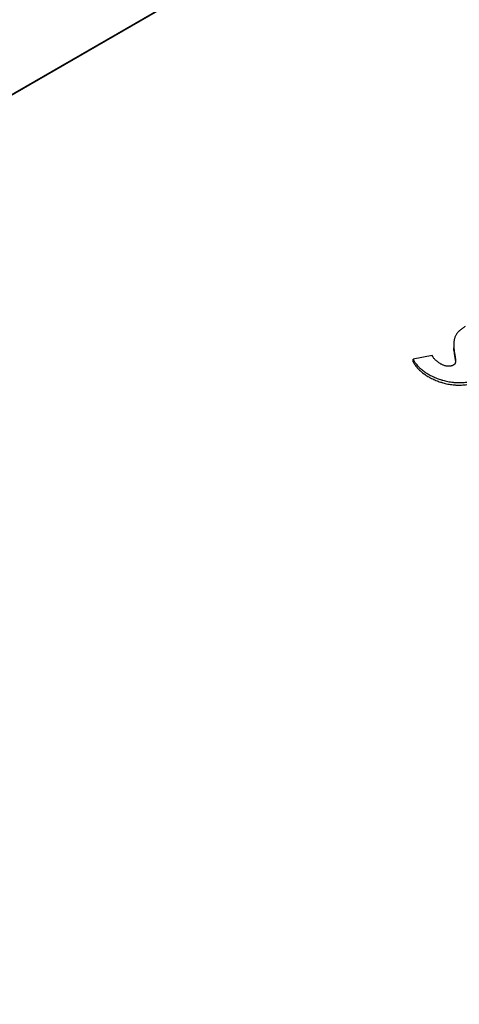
# Model space of a CAD drawing. Header units: inches. Extents: x 0 to 34, y 0 to 22.
# Tile 32 of 37: x 27.969 to 28.536, y 17.921 to 19.193. Entities that reach past the tile are written whole.
import ezdxf

# ---------------------------------------------------------------- set-up
doc = ezdxf.new("R2010")
doc.units = ezdxf.units.IN
doc.header["$LTSCALE"] = 1.87
doc.header["$MEASUREMENT"] = 0
doc.layers.get('0').update_dxf_attribs({"linetype": 'CONTINUOUS'})

msp = doc.modelspace()

# ---------------------------------------------------------------- linework, layer by layer
at = {"color": 7, "linetype": 'CONTINUOUS'}
for p, q in [((30.4185, 20.5163), (25.4782, 17.6638)), ((30.3902, 20.5005), (25.4499, 17.6481)), ((28.5291, 18.7736), (28.5291, 18.7703)), ((28.5291, 18.7736), (28.5292, 18.7692)), ((28.5291, 18.7703), (28.5292, 18.7659)), ((28.5292, 18.7659), (28.5292, 18.7692)), ((28.5011, 18.7594), (28.4766, 18.7546)), ((28.4766, 18.7514), (28.4766, 18.7546)), ((28.5311, 18.7524), (28.5312, 18.751))]:
    msp.add_line(p, q, dxfattribs=at)
for points, knots in [([(28.5438, 18.7968), (28.5425, 18.7961), (28.5407, 18.7949), (28.5384, 18.7932), (28.5369, 18.7919), (28.5354, 18.7905), (28.5341, 18.7891), (28.533, 18.7877), (28.532, 18.7862), (28.5312, 18.7846), (28.5305, 18.7831), (28.53, 18.7815), (28.5296, 18.78), (28.5294, 18.7784), (28.5291, 18.7762), (28.5291, 18.7746), (28.5291, 18.7736)], [0, 0, 0, 0, 0.150371, 0.222775, 0.293075, 0.361134, 0.426862, 0.490224, 0.551261, 0.610198, 0.667569, 0.72388, 0.779533, 0.834822, 0.889943, 1, 1, 1, 1]), ([(28.5292, 18.7692), (28.5293, 18.7685), (28.5294, 18.7671), (28.5296, 18.7651), (28.5299, 18.7631), (28.5303, 18.7611), (28.5305, 18.7594), (28.5308, 18.758), (28.5309, 18.7569), (28.531, 18.756), (28.5311, 18.7552), (28.5312, 18.7547), (28.5312, 18.7541), (28.5313, 18.7533), (28.5313, 18.7528), (28.5313, 18.7524)], [0, 0, 0, 0, 0.121236, 0.240838, 0.360293, 0.480985, 0.604249, 0.667261, 0.731419, 0.796898, 0.830188, 0.863872, 0.897866, 0.931993, 1, 1, 1, 1]), ([(28.5292, 18.7659), (28.5293, 18.7654), (28.5293, 18.7643), (28.5296, 18.762), (28.5299, 18.7598), (28.5303, 18.7576), (28.5306, 18.7559), (28.5308, 18.7542), (28.531, 18.753), (28.5311, 18.7524)], [0, 0, 0, 0, 0.123663, 0.245727, 0.489188, 0.612517, 0.738142, 0.866986, 1, 1, 1, 1]), ([(28.4766, 18.7546), (28.4769, 18.754), (28.4775, 18.7527), (28.4787, 18.7508), (28.4801, 18.7489), (28.4813, 18.7474), (28.4824, 18.7462), (28.4832, 18.7454), (28.4841, 18.7445), (28.4853, 18.7433), (28.4868, 18.7419), (28.4888, 18.7403), (28.4909, 18.7387), (28.4931, 18.7371), (28.4955, 18.7357), (28.4979, 18.7342), (28.5005, 18.7329), (28.5032, 18.7316), (28.506, 18.7304), (28.5089, 18.7293), (28.5114, 18.7284), (28.5134, 18.7278), (28.5155, 18.7272), (28.5181, 18.7265), (28.5213, 18.7257), (28.5247, 18.7251), (28.5275, 18.7248), (28.5298, 18.7246), (28.5322, 18.7244), (28.5352, 18.7243), (28.5388, 18.7244), (28.5424, 18.7246), (28.546, 18.7251), (28.5494, 18.7257), (28.5527, 18.7265), (28.5559, 18.7274), (28.5587, 18.7286), (28.5605, 18.7295), (28.5614, 18.7299)], [0, 0, 0, 0, 0.022274, 0.04538, 0.069315, 0.093966, 0.106505, 0.119158, 0.131928, 0.144825, 0.171029, 0.197846, 0.225334, 0.253511, 0.282396, 0.312005, 0.342337, 0.373361, 0.405044, 0.437351, 0.470244, 0.486901, 0.503692, 0.537692, 0.57228, 0.607512, 0.643462, 0.661735, 0.68022, 0.717695, 0.75553, 0.793345, 0.830763, 0.867418, 0.902962, 0.937077, 0.969491, 1, 1, 1, 1]), ([(28.4766, 18.7514), (28.4769, 18.7508), (28.4775, 18.7494), (28.4787, 18.7476), (28.4801, 18.7457), (28.4813, 18.7442), (28.4824, 18.743), (28.4832, 18.7421), (28.4841, 18.7413), (28.4853, 18.7401), (28.4868, 18.7387), (28.4888, 18.7371), (28.4909, 18.7355), (28.4931, 18.7339), (28.4955, 18.7324), (28.4979, 18.731), (28.5005, 18.7297), (28.5032, 18.7284), (28.506, 18.7272), (28.5089, 18.7261), (28.5114, 18.7252), (28.5134, 18.7246), (28.5155, 18.724), (28.5181, 18.7232), (28.5213, 18.7225), (28.5247, 18.7219), (28.5275, 18.7216), (28.5298, 18.7213), (28.5322, 18.7212), (28.5352, 18.7211), (28.5388, 18.7212), (28.5424, 18.7214), (28.546, 18.7219), (28.5494, 18.7225), (28.5527, 18.7232), (28.5559, 18.7242), (28.5587, 18.7253), (28.5605, 18.7262), (28.5614, 18.7267)], [0, 0, 0, 0, 0.022274, 0.04538, 0.069315, 0.093966, 0.106505, 0.119158, 0.131928, 0.144825, 0.171029, 0.197846, 0.225334, 0.253511, 0.282396, 0.312005, 0.342337, 0.373361, 0.405044, 0.437351, 0.470244, 0.486901, 0.503692, 0.537692, 0.57228, 0.607512, 0.643462, 0.661735, 0.68022, 0.717695, 0.75553, 0.793345, 0.830763, 0.867418, 0.902962, 0.937077, 0.969491, 1, 1, 1, 1]), ([(28.5125, 18.7483), (28.5119, 18.7487), (28.5106, 18.7495), (28.5088, 18.7507), (28.5071, 18.7521), (28.5055, 18.7534), (28.5041, 18.7549), (28.5025, 18.7568), (28.5015, 18.7584), (28.5011, 18.7594)], [0, 0, 0, 0, 0.139808, 0.276764, 0.409984, 0.5387, 0.662308, 0.780431, 1, 1, 1, 1]), ([(28.5313, 18.7524), (28.5313, 18.752), (28.5313, 18.7513), (28.5312, 18.7504), (28.5309, 18.7497), (28.5307, 18.7492), (28.5305, 18.7487), (28.5302, 18.7483), (28.5298, 18.7479), (28.5293, 18.7475), (28.5288, 18.7471), (28.5282, 18.7467), (28.5276, 18.7464), (28.5268, 18.7462), (28.5261, 18.7459), (28.5252, 18.7458), (28.5244, 18.7456), (28.5235, 18.7455), (28.5226, 18.7455), (28.5217, 18.7455), (28.5208, 18.7455), (28.5197, 18.7456), (28.5183, 18.7459), (28.5167, 18.7464), (28.5152, 18.747), (28.5138, 18.7476), (28.513, 18.7481), (28.5125, 18.7483)], [0, 0, 0, 0, 0.047241, 0.093524, 0.116445, 0.139376, 0.162521, 0.186145, 0.21057, 0.236159, 0.263307, 0.292419, 0.32383, 0.357422, 0.392855, 0.429745, 0.467686, 0.506259, 0.545046, 0.583631, 0.621637, 0.658968, 0.731837, 0.802568, 0.87111, 0.937116, 1, 1, 1, 1])]:
    msp.add_open_spline(points, degree=3, knots=knots, dxfattribs=at)

doc.saveas('drawing.dxf')
